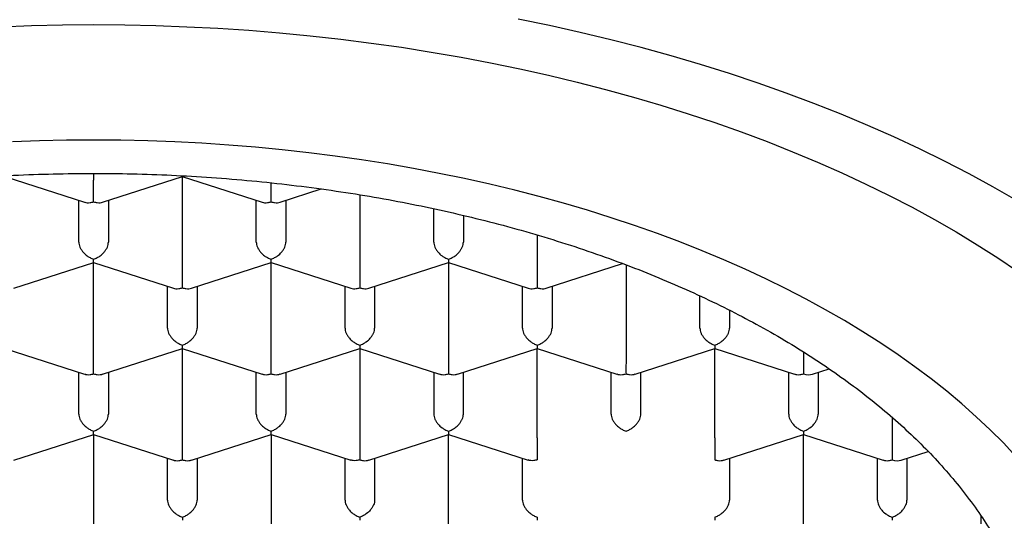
# Model space of a CAD drawing. Header units: millimetres. Extents: x 8 to 1084, y 12 to 961.
# Tile 15 of 49: x 409.57 to 417.89, y 842.72 to 846.95. Entities that reach past the tile are written whole.
import ezdxf

# ---------------------------------------------------------------- set-up
doc = ezdxf.new("R2010")
doc.units = ezdxf.units.MM

msp = doc.modelspace()

# ---------------------------------------------------------------- linework, layer by layer
at = {"color": 7, "linetype": 'Continuous', "lineweight": 30}
for p, q in [((409.4405, 845.6218), (410.1146, 845.4042)), ((410.1909, 845.6465), (410.1909, 845.5916)), ((410.2671, 845.4042), (410.9414, 845.6219)), ((410.9405, 845.6218), (411.6146, 845.4042)), ((410.9409, 844.8652), (410.9409, 845.6217)), ((411.7671, 845.4042), (412.1131, 845.5159)), ((410.0659, 845.067), (410.0659, 845.4199)), ((410.3159, 845.4199), (410.3159, 845.067)), ((411.5659, 845.067), (411.5659, 845.4199)), ((411.8159, 845.4199), (411.8159, 845.067)), ((412.4409, 845.4666), (412.4409, 844.8652)), ((413.0659, 845.067), (413.0659, 845.3487)), ((413.3159, 845.2928), (413.3159, 845.067)), ((413.9409, 845.1268), (413.9409, 844.8652)), ((409.5171, 844.6778), (410.1914, 844.8955)), ((410.1905, 844.8954), (410.8646, 844.6778)), ((410.1909, 844.1388), (410.1909, 844.8953)), ((411.0171, 844.6778), (411.6914, 844.8955)), ((411.6905, 844.8954), (412.3646, 844.6778)), ((411.6909, 844.1388), (411.6909, 844.8953)), ((412.5171, 844.6778), (413.1912, 844.8954)), ((413.1903, 844.8955), (413.8646, 844.6778)), ((413.1909, 844.8953), (413.1909, 844.1388)), ((414.0171, 844.6778), (414.6612, 844.8857)), ((414.6909, 844.8748), (414.6909, 844.1388)), ((410.8159, 844.3406), (410.8159, 844.6935)), ((411.0659, 844.6935), (411.0659, 844.3406)), ((412.3159, 844.3406), (412.3159, 844.6935)), ((412.5659, 844.6935), (412.5659, 844.3406)), ((413.8159, 844.3406), (413.8159, 844.6935)), ((414.0659, 844.6935), (414.0659, 844.3406)), ((415.3159, 844.3406), (415.3159, 844.6129)), ((415.5659, 844.492), (415.5659, 844.3406)), ((409.4405, 844.169), (410.1146, 843.9514)), ((410.2671, 843.9514), (410.9414, 844.1691)), ((410.9405, 844.169), (411.6146, 843.9514)), ((410.9409, 843.4124), (410.9409, 844.1689)), ((411.7671, 843.9514), (412.4412, 844.169)), ((412.4403, 844.1691), (413.1146, 843.9514)), ((412.4409, 844.1689), (412.4409, 843.4124)), ((413.2671, 843.9514), (413.9412, 844.169)), ((413.9403, 844.1691), (414.6146, 843.9514)), ((413.9409, 843.4124), (413.9409, 844.1689)), ((414.7671, 843.9514), (415.4412, 844.169)), ((415.4403, 844.1691), (416.1146, 843.9514)), ((415.4409, 843.4124), (415.4409, 844.1689)), ((416.1909, 844.1388), (416.1909, 843.9545)), ((410.0659, 843.6142), (410.0659, 843.9671)), ((410.3159, 843.9671), (410.3159, 843.6142)), ((411.5659, 843.6142), (411.5659, 843.9671)), ((411.8159, 843.9671), (411.8159, 843.6142)), ((413.0659, 843.9671), (413.0659, 843.6142)), ((413.3159, 843.6142), (413.3159, 843.9671)), ((414.5659, 843.6142), (414.5659, 843.9671)), ((414.8159, 843.6142), (414.8159, 843.9671)), ((416.0659, 843.6142), (416.0659, 843.9671)), ((416.2677, 843.9515), (416.4072, 843.9966)), ((416.3159, 843.9671), (416.3159, 843.6142)), ((416.9409, 843.5854), (416.9409, 843.4124)), ((409.5171, 843.2249), (410.1914, 843.4426)), ((410.1905, 843.4426), (410.8646, 843.2249)), ((410.1909, 843.4425), (410.1909, 842.686)), ((411.0171, 843.2249), (411.6914, 843.4426)), ((411.6905, 843.4426), (412.3644, 843.225)), ((411.6909, 843.4425), (411.6909, 842.686)), ((412.5171, 843.2249), (413.1912, 843.4426)), ((413.1903, 843.4426), (413.8644, 843.225)), ((413.1909, 842.686), (413.1909, 843.4425)), ((415.5171, 843.2249), (416.1912, 843.4426)), ((416.1903, 843.4426), (416.8646, 843.2249)), ((416.1909, 842.686), (416.1909, 843.4425)), ((416.9409, 843.4124), (416.9409, 843.2281)), ((417.0177, 843.2251), (417.245, 843.2985)), ((410.8159, 842.8878), (410.8159, 843.2407)), ((411.0659, 843.2407), (411.0659, 842.8878)), ((412.3159, 842.8878), (412.3159, 843.2407)), ((412.5659, 843.2407), (412.5659, 842.8878)), ((413.8159, 842.8878), (413.8159, 843.2407)), ((415.5659, 843.2407), (415.5659, 842.8878)), ((416.8159, 842.8878), (416.8159, 843.2407)), ((417.0659, 843.2407), (417.0659, 842.8878)), ((417.6909, 842.754), (417.6909, 842.686))]:
    msp.add_line(p, q, dxfattribs=at)
at = {"color": 7, "linetype": 'Continuous', "lineweight": 30, "flags": 128}
for points in [[(417.9886, 845.4223), (417.7923, 845.535), (417.5907, 845.6448), (417.384, 845.7517), (417.1724, 845.8554), (416.9561, 845.9561), (416.7351, 846.0535), (416.5096, 846.1476), (416.2797, 846.2385), (416.0457, 846.3259), (415.8077, 846.4099), (415.5659, 846.4903), (415.3203, 846.5672), (415.0713, 846.6405), (414.8189, 846.7101), (414.5633, 846.776), (414.3047, 846.8381), (414.0433, 846.8964), (413.7793, 846.9509)], [(409.4024, 846.8869), (409.6649, 846.8966), (409.9278, 846.9023), (410.1909, 846.9043)], [(410.1909, 846.9043), (410.4539, 846.9023), (410.7168, 846.8966), (410.9794, 846.8869), (411.2414, 846.8735), (411.5027, 846.8562), (411.763, 846.8351), (412.0223, 846.8102), (412.2804, 846.7815), (412.537, 846.749), (412.792, 846.7128), (413.0452, 846.6728), (413.2965, 846.6292), (413.5456, 846.5819), (413.7925, 846.531), (414.0368, 846.4765), (414.2786, 846.4184), (414.5175, 846.3568), (414.7535, 846.2917), (414.9863, 846.2232), (415.2159, 846.1513), (415.442, 846.0761), (415.6645, 845.9976), (415.8832, 845.9159), (416.0981, 845.831), (416.3089, 845.7429), (416.5155, 845.6519), (416.7178, 845.5578), (416.9156, 845.4608), (417.1088, 845.3609), (417.2973, 845.2582), (417.4809, 845.1529), (417.6595, 845.0448), (417.8329, 844.9342), (418.0012, 844.8211)], [(417.9872, 843.257), (417.8805, 843.3704), (417.7686, 843.4821), (417.6515, 843.5922), (417.5292, 843.7006), (417.402, 843.8071), (417.2698, 843.9117), (417.1327, 844.0143), (416.9909, 844.1149), (416.8444, 844.2134), (416.6934, 844.3097), (416.5379, 844.4037), (416.378, 844.4955), (416.214, 844.5849), (416.0458, 844.6718), (415.8735, 844.7563), (415.6974, 844.8382), (415.5175, 844.9175), (415.334, 844.9941), (415.1469, 845.0681), (414.9565, 845.1392), (414.7627, 845.2076), (414.5659, 845.2731), (414.366, 845.3357), (414.1633, 845.3953), (413.9578, 845.452), (413.7498, 845.5056), (413.5393, 845.5562), (413.3266, 845.6036), (413.1117, 845.648), (412.8948, 845.6891), (412.676, 845.7271), (412.4555, 845.7619), (412.2335, 845.7934), (412.0101, 845.8217), (411.7854, 845.8467), (411.5597, 845.8684), (411.333, 845.8867), (411.1055, 845.9018), (410.8774, 845.9135), (410.6488, 845.9219), (410.4199, 845.9269), (410.1909, 845.9286), (409.9618, 845.9269), (409.7329, 845.9219), (409.5043, 845.9135)]]:
    msp.add_lwpolyline(points, dxfattribs=at)
at = {"color": 7, "linetype": 'Continuous', "lineweight": 30}
for centre, major_axis, ratio, start_param, end_param in [((410.1909, 847.0609), (12.25, 0), 0.646328, 6.212043, 9.4967), ((416.1909, 844.0581), (0.1123, -0.0818), 0.671271, 5.16693, 5.828644), ((416.9409, 843.3317), (0.1123, -0.0818), 0.671271, 5.16693, 5.828644)]:
    msp.add_ellipse(centre, major_axis=major_axis, ratio=ratio, start_param=start_param, end_param=end_param, dxfattribs=at)
for points, knots in [([(402.1659, 841.16), (402.1671, 841.2206), (402.1697, 841.3417), (402.1902, 841.5231), (402.2228, 841.7038), (402.2687, 841.8837), (402.3276, 842.0624), (402.3994, 842.2396), (402.4839, 842.4151), (402.5819, 842.59), (402.6937, 842.7642), (402.8195, 842.9371), (402.958, 843.107), (403.109, 843.2735), (403.2722, 843.4363), (403.4474, 843.5951), (403.6342, 843.7498), (403.8341, 843.9014), (404.0475, 844.0495), (404.2741, 844.1938), (404.5115, 844.3325), (404.7569, 844.4642), (405.0096, 844.5887), (405.2689, 844.7062), (405.5367, 844.8175), (405.8151, 844.9235), (406.1041, 845.0238), (406.4033, 845.118), (406.7095, 845.2049), (407.019, 845.2837), (407.3312, 845.3544), (407.6454, 845.4172), (407.964, 845.4727), (408.2894, 845.5211), (408.6214, 845.5622), (408.9596, 845.5957), (409.3, 845.6211), (409.6387, 845.6382), (409.9751, 845.6471), (410.3088, 845.6482), (410.6423, 845.6416), (410.9781, 845.6271), (411.3158, 845.6045), (411.6547, 845.5735), (411.9909, 845.5345), (412.3206, 845.488), (412.6434, 845.4342), (412.9589, 845.3735), (413.2697, 845.3056), (413.578, 845.2298), (413.8832, 845.1459), (414.1847, 845.0539), (414.4789, 844.9549), (414.7624, 844.8499), (415.0352, 844.7394), (415.297, 844.6237), (415.55, 844.502), (415.7961, 844.3734), (416.0345, 844.2377), (416.2645, 844.0951), (416.4834, 843.9472), (416.6889, 843.7956), (416.8808, 843.6408), (417.0594, 843.4832), (417.2261, 843.3216), (417.3822, 843.1546), (417.5268, 842.9825), (417.6595, 842.8054), (417.7785, 842.6253), (417.8882, 842.4348), (417.9858, 842.2338), (418.0692, 842.0221), (418.1345, 841.8081), (418.181, 841.5927), (418.2104, 841.3765), (418.214, 841.2321), (418.2159, 841.16)], [0, 0, 0, 0, 0.012881, 0.025772, 0.038664, 0.051545, 0.064426, 0.077317, 0.090209, 0.10309, 0.116325, 0.129571, 0.142817, 0.156052, 0.169277, 0.182514, 0.195751, 0.208977, 0.222586, 0.236209, 0.249831, 0.26344, 0.276666, 0.289903, 0.30314, 0.316365, 0.329975, 0.343597, 0.357219, 0.370828, 0.384054, 0.397291, 0.410528, 0.423753, 0.437363, 0.450985, 0.464607, 0.478217, 0.491442, 0.504679, 0.517916, 0.531142, 0.544751, 0.558373, 0.571995, 0.585605, 0.598831, 0.612068, 0.625305, 0.63853, 0.65214, 0.665762, 0.679384, 0.692993, 0.706219, 0.719456, 0.732693, 0.745918, 0.759528, 0.77315, 0.786772, 0.800382, 0.813607, 0.826844, 0.840081, 0.853307, 0.866916, 0.880538, 0.89416, 0.90777, 0.923112, 0.938489, 0.953885, 0.969281, 0.984658, 1, 1, 1, 1]), ([(410.1909, 845.4073), (410.1909, 845.4144), (410.191, 845.4276), (410.1912, 845.4569), (410.1908, 845.4884), (410.1909, 845.521), (410.191, 845.5469), (410.1909, 845.571), (410.1909, 845.5848), (410.1909, 845.5916)], [0, 0, 0, 0, 0.165105, 0.307294, 0.522618, 0.651026, 0.77267, 0.888592, 1, 1, 1, 1]), ([(411.6909, 845.4073), (411.6909, 845.4144), (411.691, 845.4276), (411.6912, 845.4569), (411.6908, 845.4884), (411.6909, 845.5209), (411.691, 845.546), (411.6909, 845.5611), (411.6909, 845.5679)], [0, 0, 0, 0, 0.188774, 0.351347, 0.597539, 0.744355, 0.883437, 1, 1, 1, 1]), ([(410.1151, 845.4057), (410.1219, 845.4034), (410.136, 845.3986), (410.1622, 845.3998), (410.1808, 845.4047), (410.1909, 845.4073)], [0, 0, 0, 0, 0.304743, 0.62643, 1, 1, 1, 1]), ([(410.1909, 845.4073), (410.2009, 845.4047), (410.2196, 845.3998), (410.2458, 845.3986), (410.2598, 845.4034), (410.2667, 845.4057)], [0, 0, 0, 0, 0.373509, 0.695176, 1, 1, 1, 1]), ([(411.6151, 845.4057), (411.6219, 845.4034), (411.636, 845.3986), (411.6622, 845.3998), (411.6808, 845.4047), (411.6909, 845.4073)], [0, 0, 0, 0, 0.3047428, 0.6264303, 1, 1, 1, 1]), ([(411.6909, 845.4073), (411.7009, 845.4047), (411.7196, 845.3998), (411.7458, 845.3986), (411.7598, 845.4034), (411.7667, 845.4057)], [0, 0, 0, 0, 0.373509, 0.695176, 1, 1, 1, 1]), ([(410.0659, 845.067), (410.0663, 845.0603), (410.0672, 845.0467), (410.0744, 845.025), (410.086, 845.0028), (410.1057, 844.9766), (410.1313, 844.9532), (410.1619, 844.9339), (410.1807, 844.9268), (410.1909, 844.923)], [0, 0, 0, 0, 0.111393, 0.227311, 0.348959, 0.477381, 0.69267, 0.834868, 1, 1, 1, 1]), ([(410.1909, 844.923), (410.201, 844.9268), (410.2198, 844.9339), (410.2505, 844.9532), (410.2761, 844.9766), (410.2958, 845.0028), (410.3074, 845.025), (410.3145, 845.0467), (410.3154, 845.0603), (410.3159, 845.067)], [0, 0, 0, 0, 0.165104, 0.307293, 0.522618, 0.651026, 0.772669, 0.888592, 1, 1, 1, 1]), ([(411.5659, 845.067), (411.5663, 845.0603), (411.5672, 845.0467), (411.5744, 845.025), (411.586, 845.0028), (411.6057, 844.9766), (411.6313, 844.9532), (411.6619, 844.9339), (411.6807, 844.9268), (411.6909, 844.923)], [0, 0, 0, 0, 0.111393, 0.227311, 0.348959, 0.477381, 0.69267, 0.834868, 1, 1, 1, 1]), ([(411.6909, 844.923), (411.701, 844.9268), (411.7198, 844.9339), (411.7505, 844.9532), (411.7761, 844.9766), (411.7958, 845.0028), (411.8074, 845.025), (411.8145, 845.0467), (411.8154, 845.0603), (411.8159, 845.067)], [0, 0, 0, 0, 0.165104, 0.307293, 0.522618, 0.651026, 0.772669, 0.888592, 1, 1, 1, 1]), ([(413.0659, 845.067), (413.0663, 845.0603), (413.0672, 845.0467), (413.0744, 845.025), (413.086, 845.0028), (413.1057, 844.9766), (413.1313, 844.9532), (413.1619, 844.9339), (413.1807, 844.9268), (413.1909, 844.923)], [0, 0, 0, 0, 0.111393, 0.227311, 0.348959, 0.477381, 0.69267, 0.834868, 1, 1, 1, 1]), ([(413.1909, 844.923), (413.201, 844.9268), (413.2198, 844.9339), (413.2505, 844.9532), (413.2761, 844.9766), (413.2958, 845.0028), (413.3074, 845.025), (413.3145, 845.0467), (413.3154, 845.0603), (413.3159, 845.067)], [0, 0, 0, 0, 0.165104, 0.307293, 0.522618, 0.651026, 0.772669, 0.888592, 1, 1, 1, 1]), ([(410.191, 844.897), (410.191, 844.8969), (410.1912, 844.8967), (410.191, 844.9063), (410.1909, 844.9172), (410.1909, 844.923)], [0, 0, 0, 0, 0.304743, 0.62643, 1, 1, 1, 1]), ([(411.691, 844.897), (411.691, 844.8969), (411.6912, 844.8967), (411.691, 844.9063), (411.6909, 844.9172), (411.6909, 844.923)], [0, 0, 0, 0, 0.305413, 0.62679, 1, 1, 1, 1]), ([(413.1909, 844.923), (413.1908, 844.9172), (413.1907, 844.9063), (413.1906, 844.8967), (413.1907, 844.8969), (413.1908, 844.897)], [0, 0, 0, 0, 0.373148, 0.694505, 1, 1, 1, 1]), ([(410.9409, 844.6809), (410.9409, 844.688), (410.941, 844.7012), (410.9412, 844.7304), (410.9408, 844.762), (410.9409, 844.7946), (410.941, 844.8205), (410.9409, 844.8445), (410.9409, 844.8584), (410.9409, 844.8652)], [0, 0, 0, 0, 0.1651044, 0.3072931, 0.5226184, 0.6510258, 0.7726688, 0.8885917, 1, 1, 1, 1]), ([(412.4409, 844.8652), (412.4409, 844.8584), (412.4408, 844.8445), (412.4408, 844.8205), (412.4408, 844.7946), (412.4409, 844.762), (412.4405, 844.7304), (412.4407, 844.7012), (412.4408, 844.688), (412.4409, 844.6809)], [0, 0, 0, 0, 0.111393, 0.227311, 0.348959, 0.477381, 0.69267, 0.834868, 1, 1, 1, 1]), ([(413.9409, 844.8652), (413.9409, 844.8584), (413.9408, 844.8445), (413.9408, 844.8205), (413.9408, 844.7946), (413.9409, 844.762), (413.9405, 844.7304), (413.9407, 844.7012), (413.9408, 844.688), (413.9409, 844.6809)], [0, 0, 0, 0, 0.111393, 0.227311, 0.348959, 0.477381, 0.69267, 0.834868, 1, 1, 1, 1]), ([(410.8651, 844.6793), (410.8719, 844.677), (410.886, 844.6722), (410.9122, 844.6733), (410.9308, 844.6782), (410.9409, 844.6809)], [0, 0, 0, 0, 0.304743, 0.62643, 1, 1, 1, 1]), ([(410.9409, 844.6809), (410.9509, 844.6782), (410.9696, 844.6733), (410.9958, 844.6722), (411.0098, 844.677), (411.0167, 844.6793)], [0, 0, 0, 0, 0.3735086, 0.695176, 1, 1, 1, 1]), ([(412.3651, 844.6793), (412.3719, 844.677), (412.386, 844.6722), (412.4122, 844.6733), (412.4308, 844.6782), (412.4409, 844.6809)], [0, 0, 0, 0, 0.304743, 0.62643, 1, 1, 1, 1]), ([(412.4409, 844.6809), (412.4509, 844.6782), (412.4696, 844.6733), (412.4958, 844.6722), (412.5098, 844.677), (412.5167, 844.6793)], [0, 0, 0, 0, 0.3735086, 0.695176, 1, 1, 1, 1]), ([(413.8651, 844.6793), (413.8719, 844.677), (413.886, 844.6722), (413.9122, 844.6733), (413.9308, 844.6782), (413.9409, 844.6809)], [0, 0, 0, 0, 0.304743, 0.62643, 1, 1, 1, 1]), ([(413.9409, 844.6809), (413.9509, 844.6782), (413.9696, 844.6733), (413.9958, 844.6722), (414.0098, 844.677), (414.0167, 844.6793)], [0, 0, 0, 0, 0.373509, 0.695176, 1, 1, 1, 1]), ([(410.8159, 844.3406), (410.8163, 844.3339), (410.8172, 844.3203), (410.8244, 844.2985), (410.836, 844.2764), (410.8557, 844.2502), (410.8813, 844.2268), (410.9119, 844.2075), (410.9307, 844.2004), (410.9409, 844.1966)], [0, 0, 0, 0, 0.111393, 0.227311, 0.348959, 0.477381, 0.69267, 0.834868, 1, 1, 1, 1]), ([(410.9409, 844.1966), (410.951, 844.2004), (410.9698, 844.2075), (411.0005, 844.2268), (411.0261, 844.2502), (411.0458, 844.2764), (411.0574, 844.2985), (411.0645, 844.3203), (411.0654, 844.3339), (411.0659, 844.3406)], [0, 0, 0, 0, 0.165104, 0.307293, 0.522618, 0.651026, 0.772669, 0.888592, 1, 1, 1, 1]), ([(412.3159, 844.3406), (412.3163, 844.3339), (412.3172, 844.3203), (412.3244, 844.2985), (412.336, 844.2764), (412.3557, 844.2502), (412.3813, 844.2268), (412.4119, 844.2075), (412.4307, 844.2004), (412.4409, 844.1966)], [0, 0, 0, 0, 0.111393, 0.227311, 0.348959, 0.477381, 0.69267, 0.834868, 1, 1, 1, 1]), ([(412.4409, 844.1966), (412.451, 844.2004), (412.4698, 844.2075), (412.5005, 844.2268), (412.5261, 844.2502), (412.5458, 844.2764), (412.5574, 844.2985), (412.5645, 844.3203), (412.5654, 844.3339), (412.5659, 844.3406)], [0, 0, 0, 0, 0.165104, 0.307293, 0.522618, 0.651026, 0.772669, 0.888592, 1, 1, 1, 1]), ([(413.8159, 844.3406), (413.8163, 844.3339), (413.8172, 844.3203), (413.8244, 844.2985), (413.836, 844.2764), (413.8557, 844.2502), (413.8813, 844.2268), (413.9119, 844.2075), (413.9307, 844.2004), (413.9409, 844.1966)], [0, 0, 0, 0, 0.111393, 0.227311, 0.348959, 0.477381, 0.69267, 0.834868, 1, 1, 1, 1]), ([(413.9409, 844.1966), (413.951, 844.2004), (413.9698, 844.2075), (414.0005, 844.2268), (414.0261, 844.2502), (414.0458, 844.2764), (414.0574, 844.2985), (414.0645, 844.3203), (414.0654, 844.3339), (414.0659, 844.3406)], [0, 0, 0, 0, 0.165104, 0.307293, 0.522618, 0.651026, 0.772669, 0.888592, 1, 1, 1, 1]), ([(415.3159, 844.3406), (415.3163, 844.3339), (415.3172, 844.3203), (415.3244, 844.2985), (415.336, 844.2764), (415.3557, 844.2502), (415.3813, 844.2268), (415.4119, 844.2075), (415.4307, 844.2004), (415.4409, 844.1966)], [0, 0, 0, 0, 0.1113932, 0.2273113, 0.3489592, 0.477381, 0.6926704, 0.8348682, 1, 1, 1, 1]), ([(415.4409, 844.1966), (415.451, 844.2004), (415.4698, 844.2075), (415.5005, 844.2268), (415.5261, 844.2502), (415.5458, 844.2764), (415.5574, 844.2985), (415.5645, 844.3203), (415.5654, 844.3339), (415.5659, 844.3406)], [0, 0, 0, 0, 0.165105, 0.307294, 0.522618, 0.651026, 0.77267, 0.888592, 1, 1, 1, 1]), ([(410.941, 844.1706), (410.941, 844.1705), (410.9412, 844.1703), (410.941, 844.1798), (410.9409, 844.1907), (410.9409, 844.1966)], [0, 0, 0, 0, 0.305413, 0.62679, 1, 1, 1, 1]), ([(412.4409, 844.1966), (412.4408, 844.1907), (412.4407, 844.1798), (412.4406, 844.1703), (412.4407, 844.1705), (412.4408, 844.1706)], [0, 0, 0, 0, 0.373509, 0.695176, 1, 1, 1, 1]), ([(413.9409, 844.1966), (413.9408, 844.1907), (413.9407, 844.1798), (413.9406, 844.1703), (413.9407, 844.1705), (413.9408, 844.1706)], [0, 0, 0, 0, 0.373509, 0.695176, 1, 1, 1, 1]), ([(415.4409, 844.1966), (415.4408, 844.1907), (415.4407, 844.1798), (415.4406, 844.1703), (415.4407, 844.1705), (415.4408, 844.1706)], [0, 0, 0, 0, 0.373509, 0.695176, 1, 1, 1, 1]), ([(410.1909, 843.9545), (410.1909, 843.9616), (410.191, 843.9748), (410.1912, 844.004), (410.1908, 844.0356), (410.1909, 844.0682), (410.191, 844.094), (410.1909, 844.1181), (410.1909, 844.132), (410.1909, 844.1388)], [0, 0, 0, 0, 0.165104, 0.307293, 0.522618, 0.651026, 0.772669, 0.888592, 1, 1, 1, 1]), ([(411.6909, 843.9545), (411.6909, 843.9616), (411.691, 843.9748), (411.6912, 844.004), (411.6908, 844.0356), (411.6909, 844.0682), (411.691, 844.094), (411.6909, 844.1181), (411.6909, 844.132), (411.6909, 844.1388)], [0, 0, 0, 0, 0.1651044, 0.3072931, 0.5226184, 0.6510258, 0.7726688, 0.8885917, 1, 1, 1, 1]), ([(413.1909, 844.1388), (413.1909, 844.132), (413.1908, 844.1181), (413.1908, 844.094), (413.1908, 844.0682), (413.1909, 844.0356), (413.1905, 844.004), (413.1907, 843.9748), (413.1908, 843.9616), (413.1909, 843.9545)], [0, 0, 0, 0, 0.1113932, 0.2273113, 0.3489592, 0.477381, 0.6926704, 0.8348682, 1, 1, 1, 1]), ([(414.6909, 844.1388), (414.6909, 844.132), (414.6908, 844.1181), (414.6908, 844.094), (414.6908, 844.0682), (414.6909, 844.0356), (414.6905, 844.004), (414.6907, 843.9748), (414.6908, 843.9616), (414.6909, 843.9545)], [0, 0, 0, 0, 0.111393, 0.227311, 0.348959, 0.477381, 0.69267, 0.834868, 1, 1, 1, 1]), ([(410.1151, 843.9529), (410.1219, 843.9506), (410.136, 843.9458), (410.1622, 843.9469), (410.1808, 843.9518), (410.1909, 843.9545)], [0, 0, 0, 0, 0.304743, 0.62643, 1, 1, 1, 1]), ([(410.1909, 843.9545), (410.2009, 843.9518), (410.2196, 843.9469), (410.2458, 843.9458), (410.2598, 843.9506), (410.2667, 843.9529)], [0, 0, 0, 0, 0.373509, 0.695176, 1, 1, 1, 1]), ([(411.6151, 843.9529), (411.6219, 843.9506), (411.636, 843.9458), (411.6622, 843.9469), (411.6808, 843.9518), (411.6909, 843.9545)], [0, 0, 0, 0, 0.304743, 0.62643, 1, 1, 1, 1]), ([(411.6909, 843.9545), (411.7009, 843.9518), (411.7196, 843.9469), (411.7458, 843.9458), (411.7598, 843.9506), (411.7667, 843.9529)], [0, 0, 0, 0, 0.373509, 0.695176, 1, 1, 1, 1]), ([(413.1151, 843.9529), (413.1219, 843.9506), (413.136, 843.9458), (413.1622, 843.9469), (413.1808, 843.9518), (413.1909, 843.9545)], [0, 0, 0, 0, 0.304743, 0.62643, 1, 1, 1, 1]), ([(413.1909, 843.9545), (413.2009, 843.9518), (413.2196, 843.9469), (413.2458, 843.9458), (413.2598, 843.9506), (413.2667, 843.9529)], [0, 0, 0, 0, 0.373509, 0.695176, 1, 1, 1, 1]), ([(414.6151, 843.9529), (414.6219, 843.9506), (414.636, 843.9458), (414.6622, 843.9469), (414.6808, 843.9518), (414.6909, 843.9545)], [0, 0, 0, 0, 0.304743, 0.62643, 1, 1, 1, 1]), ([(414.6909, 843.9545), (414.7009, 843.9518), (414.7196, 843.9469), (414.7458, 843.9458), (414.7598, 843.9506), (414.7667, 843.9529)], [0, 0, 0, 0, 0.373509, 0.695176, 1, 1, 1, 1]), ([(416.1151, 843.9529), (416.1219, 843.9506), (416.136, 843.9458), (416.1622, 843.9469), (416.1808, 843.9518), (416.1909, 843.9545)], [0, 0, 0, 0, 0.3047428, 0.6264303, 1, 1, 1, 1]), ([(410.0659, 843.6142), (410.0663, 843.6075), (410.0672, 843.5939), (410.0744, 843.5721), (410.086, 843.55), (410.1057, 843.5238), (410.1313, 843.5004), (410.1619, 843.4811), (410.1807, 843.474), (410.1909, 843.4702)], [0, 0, 0, 0, 0.111393, 0.227311, 0.348959, 0.477381, 0.69267, 0.834868, 1, 1, 1, 1]), ([(410.1909, 843.4702), (410.201, 843.474), (410.2198, 843.4811), (410.2505, 843.5004), (410.2761, 843.5238), (410.2958, 843.55), (410.3074, 843.5721), (410.3145, 843.5939), (410.3154, 843.6075), (410.3159, 843.6142)], [0, 0, 0, 0, 0.165104, 0.307293, 0.522618, 0.651026, 0.772669, 0.888592, 1, 1, 1, 1]), ([(411.5659, 843.6142), (411.5663, 843.6075), (411.5672, 843.5939), (411.5744, 843.5721), (411.586, 843.55), (411.6057, 843.5238), (411.6313, 843.5004), (411.6619, 843.4811), (411.6807, 843.474), (411.6909, 843.4702)], [0, 0, 0, 0, 0.111393, 0.227311, 0.348959, 0.477381, 0.69267, 0.834868, 1, 1, 1, 1]), ([(411.6909, 843.4702), (411.701, 843.474), (411.7198, 843.4811), (411.7505, 843.5004), (411.7761, 843.5238), (411.7958, 843.55), (411.8074, 843.5721), (411.8145, 843.5939), (411.8154, 843.6075), (411.8159, 843.6142)], [0, 0, 0, 0, 0.165104, 0.307293, 0.522618, 0.651026, 0.772669, 0.888592, 1, 1, 1, 1]), ([(413.0659, 843.6142), (413.0663, 843.6075), (413.0672, 843.5939), (413.0744, 843.5721), (413.086, 843.55), (413.1057, 843.5238), (413.1313, 843.5004), (413.1619, 843.4811), (413.1807, 843.474), (413.1909, 843.4702)], [0, 0, 0, 0, 0.111393, 0.227311, 0.348959, 0.477381, 0.69267, 0.834868, 1, 1, 1, 1]), ([(413.1909, 843.4702), (413.201, 843.474), (413.2198, 843.4811), (413.2505, 843.5004), (413.2761, 843.5238), (413.2958, 843.55), (413.3074, 843.5721), (413.3145, 843.5939), (413.3154, 843.6075), (413.3159, 843.6142)], [0, 0, 0, 0, 0.165104, 0.307293, 0.522618, 0.651026, 0.772669, 0.888592, 1, 1, 1, 1]), ([(414.5659, 843.6142), (414.5663, 843.6075), (414.5672, 843.5939), (414.5744, 843.5721), (414.586, 843.55), (414.6057, 843.5238), (414.6313, 843.5004), (414.6619, 843.4811), (414.6807, 843.474), (414.6909, 843.4702)], [0, 0, 0, 0, 0.1113932, 0.2273113, 0.3489592, 0.477381, 0.6926704, 0.8348682, 1, 1, 1, 1]), ([(414.6909, 843.4702), (414.701, 843.474), (414.7198, 843.4811), (414.7505, 843.5004), (414.7761, 843.5238), (414.7958, 843.55), (414.8074, 843.5721), (414.8145, 843.5939), (414.8154, 843.6075), (414.8159, 843.6142)], [0, 0, 0, 0, 0.1651044, 0.3072931, 0.5226184, 0.6510258, 0.7726688, 0.8885917, 1, 1, 1, 1]), ([(416.0659, 843.6142), (416.0663, 843.6075), (416.0672, 843.5939), (416.0744, 843.5721), (416.086, 843.55), (416.1057, 843.5238), (416.1313, 843.5004), (416.1619, 843.4811), (416.1807, 843.474), (416.1909, 843.4702)], [0, 0, 0, 0, 0.111393, 0.227311, 0.348959, 0.477381, 0.69267, 0.834868, 1, 1, 1, 1]), ([(416.1909, 843.4702), (416.201, 843.474), (416.2198, 843.4811), (416.2505, 843.5004), (416.2761, 843.5238), (416.2958, 843.55), (416.3074, 843.5721), (416.3145, 843.5939), (416.3154, 843.6075), (416.3159, 843.6142)], [0, 0, 0, 0, 0.165105, 0.307294, 0.522618, 0.651026, 0.77267, 0.888592, 1, 1, 1, 1]), ([(410.191, 843.4442), (410.191, 843.4441), (410.1912, 843.4439), (410.191, 843.4534), (410.1909, 843.4643), (410.1909, 843.4702)], [0, 0, 0, 0, 0.304743, 0.62643, 1, 1, 1, 1]), ([(411.691, 843.4442), (411.691, 843.4441), (411.6912, 843.4439), (411.691, 843.4534), (411.6909, 843.4643), (411.6909, 843.4702)], [0, 0, 0, 0, 0.304743, 0.62643, 1, 1, 1, 1]), ([(413.1909, 843.4702), (413.1908, 843.4643), (413.1907, 843.4534), (413.1906, 843.4439), (413.1907, 843.4441), (413.1908, 843.4442)], [0, 0, 0, 0, 0.3735086, 0.695176, 1, 1, 1, 1]), ([(416.1909, 843.4702), (416.1908, 843.4643), (416.1907, 843.4534), (416.1906, 843.4439), (416.1907, 843.4441), (416.1908, 843.4442)], [0, 0, 0, 0, 0.373509, 0.695176, 1, 1, 1, 1]), ([(410.9409, 843.2281), (410.9409, 843.2352), (410.941, 843.2484), (410.9412, 843.2776), (410.9408, 843.3091), (410.9409, 843.3417), (410.941, 843.3676), (410.9409, 843.3917), (410.9409, 843.4056), (410.9409, 843.4124)], [0, 0, 0, 0, 0.165104, 0.307293, 0.522618, 0.651026, 0.772669, 0.888592, 1, 1, 1, 1]), ([(412.4409, 843.4124), (412.4409, 843.4056), (412.4408, 843.3917), (412.4408, 843.3676), (412.4408, 843.3417), (412.4409, 843.3091), (412.4405, 843.2776), (412.4407, 843.2484), (412.4408, 843.2352), (412.4409, 843.2281)], [0, 0, 0, 0, 0.1113932, 0.2273113, 0.3489592, 0.477381, 0.6926704, 0.8348682, 1, 1, 1, 1]), ([(413.9409, 843.4124), (413.9409, 843.4056), (413.9408, 843.3917), (413.9408, 843.3676), (413.9408, 843.3417), (413.9409, 843.3091), (413.9405, 843.2776), (413.9407, 843.2484), (413.9408, 843.2352), (413.9409, 843.2281)], [0, 0, 0, 0, 0.111394, 0.227312, 0.34896, 0.477381, 0.692672, 0.834869, 1, 1, 1, 1]), ([(415.4409, 843.4124), (415.4409, 843.4056), (415.4408, 843.3917), (415.4408, 843.3676), (415.4408, 843.3417), (415.4409, 843.3091), (415.4405, 843.2776), (415.4407, 843.2484), (415.4408, 843.2352), (415.4409, 843.2281)], [0, 0, 0, 0, 0.111393, 0.227311, 0.348959, 0.477381, 0.69267, 0.834868, 1, 1, 1, 1]), ([(410.8651, 843.2265), (410.8719, 843.2241), (410.886, 843.2193), (410.9122, 843.2205), (410.9308, 843.2254), (410.9409, 843.2281)], [0, 0, 0, 0, 0.304743, 0.62643, 1, 1, 1, 1]), ([(410.9409, 843.2281), (410.9509, 843.2254), (410.9696, 843.2205), (410.9958, 843.2193), (411.0098, 843.2241), (411.0167, 843.2265)], [0, 0, 0, 0, 0.373509, 0.695176, 1, 1, 1, 1]), ([(412.4409, 843.2281), (412.4308, 843.2255), (412.412, 843.2207), (412.3856, 843.2197), (412.3717, 843.2243), (412.3649, 843.2266)], [0, 0, 0, 0, 0.373148, 0.694505, 1, 1, 1, 1]), ([(412.4409, 843.2281), (412.4509, 843.2254), (412.4696, 843.2205), (412.4958, 843.2193), (412.5098, 843.2241), (412.5167, 843.2265)], [0, 0, 0, 0, 0.373509, 0.695176, 1, 1, 1, 1]), ([(413.9409, 843.2281), (413.9308, 843.2255), (413.912, 843.2207), (413.8856, 843.2197), (413.8717, 843.2243), (413.8649, 843.2266)], [0, 0, 0, 0, 0.373148, 0.694505, 1, 1, 1, 1]), ([(415.4409, 843.2281), (415.4509, 843.2254), (415.4696, 843.2205), (415.4958, 843.2193), (415.5098, 843.2241), (415.5167, 843.2265)], [0, 0, 0, 0, 0.373509, 0.695176, 1, 1, 1, 1]), ([(416.8651, 843.2265), (416.8719, 843.2241), (416.886, 843.2193), (416.9122, 843.2205), (416.9308, 843.2254), (416.9409, 843.2281)], [0, 0, 0, 0, 0.304743, 0.62643, 1, 1, 1, 1]), ([(410.8159, 842.8878), (410.8163, 842.8811), (410.8172, 842.8675), (410.8244, 842.8457), (410.836, 842.8236), (410.8557, 842.7974), (410.8813, 842.774), (410.9119, 842.7547), (410.9307, 842.7476), (410.9409, 842.7438)], [0, 0, 0, 0, 0.1113932, 0.2273113, 0.3489592, 0.477381, 0.6926704, 0.8348682, 1, 1, 1, 1]), ([(410.9409, 842.7438), (410.951, 842.7476), (410.9698, 842.7547), (411.0005, 842.774), (411.0261, 842.7974), (411.0458, 842.8236), (411.0574, 842.8457), (411.0645, 842.8675), (411.0654, 842.8811), (411.0659, 842.8878)], [0, 0, 0, 0, 0.1651044, 0.3072931, 0.5226184, 0.6510258, 0.7726688, 0.8885917, 1, 1, 1, 1]), ([(412.3159, 842.8878), (412.3163, 842.8811), (412.3172, 842.8675), (412.3244, 842.8457), (412.336, 842.8236), (412.3557, 842.7974), (412.3813, 842.774), (412.4119, 842.7547), (412.4307, 842.7476), (412.4409, 842.7438)], [0, 0, 0, 0, 0.111393, 0.227311, 0.348959, 0.477381, 0.69267, 0.834868, 1, 1, 1, 1]), ([(412.5659, 842.8878), (412.5654, 842.8811), (412.5645, 842.8675), (412.5573, 842.8458), (412.5457, 842.8236), (412.5262, 842.7973), (412.5001, 842.7743), (412.4697, 842.7548), (412.4509, 842.7476), (412.4409, 842.7438)], [0, 0, 0, 0, 0.111393, 0.227311, 0.348959, 0.477381, 0.69267, 0.834868, 1, 1, 1, 1]), ([(413.8159, 842.8878), (413.8163, 842.8811), (413.8172, 842.8675), (413.8244, 842.8457), (413.836, 842.8236), (413.8557, 842.7974), (413.8813, 842.774), (413.9119, 842.7547), (413.9307, 842.7476), (413.9409, 842.7438)], [0, 0, 0, 0, 0.111393, 0.227311, 0.348959, 0.477381, 0.692671, 0.834868, 1, 1, 1, 1]), ([(415.4409, 842.7438), (415.451, 842.7476), (415.4698, 842.7547), (415.5005, 842.774), (415.5261, 842.7974), (415.5458, 842.8236), (415.5574, 842.8457), (415.5645, 842.8675), (415.5654, 842.8811), (415.5659, 842.8878)], [0, 0, 0, 0, 0.165104, 0.307293, 0.522618, 0.651026, 0.772669, 0.888592, 1, 1, 1, 1]), ([(416.8159, 842.8878), (416.8163, 842.8811), (416.8172, 842.8675), (416.8244, 842.8457), (416.836, 842.8236), (416.8557, 842.7974), (416.8813, 842.774), (416.9119, 842.7547), (416.9307, 842.7476), (416.9409, 842.7438)], [0, 0, 0, 0, 0.111393, 0.227311, 0.348959, 0.477381, 0.69267, 0.834868, 1, 1, 1, 1]), ([(416.9409, 842.7438), (416.951, 842.7476), (416.9698, 842.7547), (417.0005, 842.774), (417.0261, 842.7974), (417.0458, 842.8236), (417.0574, 842.8457), (417.0645, 842.8675), (417.0654, 842.8811), (417.0659, 842.8878)], [0, 0, 0, 0, 0.165105, 0.307294, 0.522618, 0.651026, 0.77267, 0.888592, 1, 1, 1, 1]), ([(410.9409, 842.7438), (410.9408, 842.7379), (410.9407, 842.727), (410.9406, 842.7174), (410.9407, 842.7176), (410.9408, 842.7178)], [0, 0, 0, 0, 0.373148, 0.694505, 1, 1, 1, 1]), ([(412.4409, 842.7438), (412.4408, 842.7379), (412.4407, 842.727), (412.4406, 842.7174), (412.4407, 842.7177), (412.4408, 842.7178)], [0, 0, 0, 0, 0.373509, 0.695176, 1, 1, 1, 1]), ([(413.9409, 842.7438), (413.9408, 842.7379), (413.9407, 842.727), (413.9406, 842.7174), (413.9407, 842.7176), (413.9408, 842.7178)], [0, 0, 0, 0, 0.3731501, 0.6945073, 1, 1, 1, 1]), ([(415.4409, 842.7438), (415.4408, 842.7379), (415.4407, 842.727), (415.4406, 842.7174), (415.4407, 842.7177), (415.4408, 842.7178)], [0, 0, 0, 0, 0.373509, 0.695176, 1, 1, 1, 1]), ([(416.9409, 842.7438), (416.9408, 842.7379), (416.9407, 842.727), (416.9406, 842.7174), (416.9407, 842.7177), (416.9408, 842.7178)], [0, 0, 0, 0, 0.373509, 0.695176, 1, 1, 1, 1])]:
    msp.add_open_spline(points, degree=3, knots=knots, dxfattribs=at)

doc.saveas('drawing.dxf')
